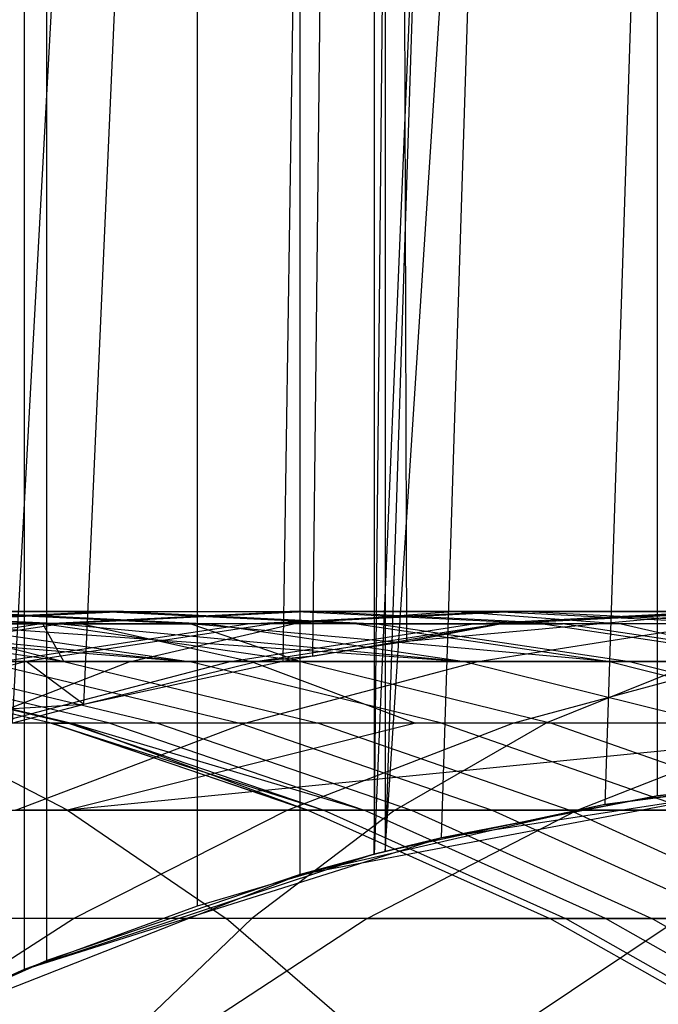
# Model space of a CAD drawing. Extents: x 0.1 to 12.1, y -6 to 6.
# Tile 51 of 181: x 6.74 to 6.874, y -0.751 to -0.544. Entities that reach past the tile are written whole.
import ezdxf

# ---------------------------------------------------------------- set-up
doc = ezdxf.new("R2010")
doc.units = 0
doc.header["$LTSCALE"] = 2.54
doc.layers.get('0').update_dxf_attribs({"linetype": 'CONTINUOUS'})

# ---------------------------------------------------------------- blocks, each defined once
blk = doc.blocks.new('DROPS_COLOR_C_STL')
at = {"color": 0}
for p, q in [((6.74107, 0.74332, 35.58325), (6.74107, -0.74332, 35.58325)), ((6.74107, 0.74332, 35.58325), (6.74107, -0.74332, 35.58325)), ((6.74588, -0.7414, 26.5599), (6.74593, 0.74139, 26.5599)), ((6.74588, -0.7414, 26.5599), (6.74593, 0.74139, 26.5599)), ((6.73866, -0.69176, 14.54669), (6.81689, 0.73861, 14.55612)), ((6.73866, -0.69176, 14.54669), (6.81689, 0.73861, 14.55612)), ((6.7536, -0.68782, 14.54841), (6.81689, 0.73861, 14.55612)), ((6.7536, -0.68782, 14.54841), (6.81689, 0.73861, 14.55612)), ((6.81689, 0.73861, 14.55612), (6.79528, -0.67881, 14.55341)), ((6.81689, 0.73861, 14.55612), (6.79528, -0.67881, 14.55341)), ((6.80159, -0.6777, 14.55419), (6.81689, 0.73861, 14.55612)), ((6.80159, -0.6777, 14.55419), (6.81689, 0.73861, 14.55612)), ((6.82127, -0.67462, 14.55668), (6.81689, 0.73861, 14.55612)), ((6.82127, -0.67462, 14.55668), (6.81689, 0.73861, 14.55612)), ((6.77738, 0.73006, 35.58964), (6.77733, -0.73007, 35.58964)), ((6.77738, 0.73006, 35.58964), (6.77733, -0.73007, 35.58964)), ((6.79889, -0.72343, 26.56619), (6.7989, 0.72342, 26.56619)), ((6.79889, -0.72343, 26.56619), (6.7989, 0.72342, 26.56619)), ((6.81431, 0.71921, 35.59651), (6.81443, -0.71918, 35.59653)), ((6.81431, 0.71921, 35.59651), (6.81443, -0.71918, 35.59653)), ((6.81691, 0.71854, 26.56844), (6.81674, -0.71858, 26.56842)), ((6.81691, 0.71854, 26.56844), (6.81674, -0.71858, 26.56842)), ((6.81443, -0.71918, 35.59653), (6.82848, 0.71572, 35.59924)), ((6.81443, -0.71918, 35.59653), (6.82848, 0.71572, 35.59924)), ((6.86262, 0.70878, 26.57439), (6.81674, -0.71858, 26.56842)), ((6.86262, 0.70878, 26.57439), (6.81674, -0.71858, 26.56842)), ((6.87367, 0.70698, 35.6083), (6.81443, -0.71918, 35.59653)), ((6.87367, 0.70698, 35.6083), (6.81443, -0.71918, 35.59653)), ((6.8285, -0.71571, 35.59924), (6.87367, 0.70698, 35.6083)), ((6.8285, -0.71571, 35.59924), (6.87367, 0.70698, 35.6083)), ((6.87376, -0.70696, 35.60831), (6.87367, 0.70698, 35.6083)), ((6.87376, -0.70696, 35.60831), (6.87367, 0.70698, 35.6083)), ((6.81674, -0.71858, 26.56842), (6.90892, 0.70262, 26.58079)), ((6.81674, -0.71858, 26.56842), (6.90892, 0.70262, 26.58079)), ((6.90892, 0.70262, 26.58079), (6.86271, -0.70877, 26.57441)), ((6.90892, 0.70262, 26.58079), (6.86271, -0.70877, 26.57441)), ((6.745, -0.67094, 16.91165), (6.69078, -0.66832, 16.92559)), ((6.745, -0.67094, 16.91165), (6.69078, -0.66832, 16.92559)), ((6.7487, -0.67094, 15.18235), (6.69453, -0.66832, 15.16817)), ((6.7487, -0.67094, 15.18235), (6.69453, -0.66832, 15.16817)), ((6.70449, -0.67094, 17.17116), (6.75764, -0.66832, 17.15358)), ((6.70449, -0.67094, 17.17116), (6.75764, -0.66832, 17.15358)), ((6.70886, -0.67094, 14.92389), (6.76194, -0.66832, 14.94169)), ((6.70886, -0.67094, 14.92389), (6.76194, -0.66832, 14.94169)), ((6.71776, -0.66832, 20.15096), (6.83183, -0.66832, 20.24193)), ((6.71776, -0.66832, 20.15096), (6.83183, -0.66832, 20.24193)), ((6.75764, -0.66832, 17.15358), (6.72228, -0.66832, 17.04015)), ((6.72228, -0.66832, 17.04015), (6.776, -0.67094, 17.02438)), ((6.75764, -0.66832, 17.15358), (6.72228, -0.66832, 17.04015)), ((6.72228, -0.66832, 17.04015), (6.776, -0.67094, 17.02438)), ((6.72626, -0.66832, 15.05457), (6.77991, -0.67094, 15.07057)), ((6.76194, -0.66832, 14.94169), (6.72626, -0.66832, 15.05457)), ((6.76194, -0.66832, 14.94169), (6.72626, -0.66832, 15.05457)), ((6.72626, -0.66832, 15.05457), (6.77991, -0.67094, 15.07057)), ((6.74426, -0.67094, 17.28507), (6.79679, -0.66832, 17.26569)), ((6.74426, -0.67094, 17.28507), (6.79679, -0.66832, 17.26569)), ((6.80145, -0.66832, 14.83008), (6.749, -0.67094, 14.8105)), ((6.80145, -0.66832, 14.83008), (6.749, -0.67094, 14.8105)), ((6.75764, -0.66832, 17.15358), (6.79679, -0.66832, 17.26569)), ((6.75764, -0.66832, 17.15358), (6.79679, -0.66832, 17.26569)), ((6.75764, -0.66832, 17.15358), (6.81079, -0.67094, 17.13599)), ((6.75764, -0.66832, 17.15358), (6.81079, -0.67094, 17.13599)), ((6.76194, -0.66832, 14.94169), (6.81503, -0.67094, 14.95949)), ((6.76194, -0.66832, 14.94169), (6.81503, -0.67094, 14.95949)), ((6.76194, -0.66832, 14.94169), (6.80145, -0.66832, 14.83008)), ((6.76194, -0.66832, 14.94169), (6.80145, -0.66832, 14.83008)), ((6.78788, -0.67094, 17.39755), (6.83972, -0.66832, 17.3764)), ((6.78788, -0.67094, 17.39755), (6.83972, -0.66832, 17.3764)), ((6.8448, -0.66832, 14.71974), (6.79304, -0.67094, 14.69839)), ((6.8448, -0.66832, 14.71974), (6.79304, -0.67094, 14.69839)), ((6.84932, -0.67094, 17.24631), (6.79679, -0.66832, 17.26569)), ((6.83972, -0.66832, 17.3764), (6.79679, -0.66832, 17.26569)), ((6.83972, -0.66832, 17.3764), (6.79679, -0.66832, 17.26569)), ((6.84932, -0.67094, 17.24631), (6.79679, -0.66832, 17.26569)), ((6.83183, -0.66832, 20.24193), (6.79751, -0.67094, 20.28617)), ((6.83183, -0.66832, 20.24193), (6.79751, -0.67094, 20.28617)), ((6.8448, -0.66832, 14.71974), (6.80145, -0.66832, 14.83008)), ((6.8448, -0.66832, 14.71974), (6.80145, -0.66832, 14.83008)), ((6.85391, -0.67094, 14.84967), (6.80145, -0.66832, 14.83008)), ((6.85391, -0.67094, 14.84967), (6.80145, -0.66832, 14.83008)), ((6.88504, -0.66885, 14.56518), (6.82127, -0.67462, 14.55668)), ((6.88504, -0.66885, 14.56518), (6.82127, -0.67462, 14.55668)), ((6.83183, -0.66832, 20.24193), (6.94851, -0.66832, 20.32985)), ((6.83183, -0.66832, 20.24193), (6.94851, -0.66832, 20.32985)), ((6.83183, -0.66832, 20.24193), (6.86615, -0.67094, 20.1977)), ((6.83183, -0.66832, 20.24193), (6.86615, -0.67094, 20.1977)), ((6.83516, -0.67094, 17.50815), (6.88626, -0.66832, 17.48526)), ((6.83516, -0.67094, 17.50815), (6.88626, -0.66832, 17.48526)), ((6.88626, -0.66832, 17.48526), (6.83972, -0.66832, 17.3764)), ((6.83972, -0.66832, 17.3764), (6.89156, -0.67094, 17.35525)), ((6.88626, -0.66832, 17.48526), (6.83972, -0.66832, 17.3764)), ((6.83972, -0.66832, 17.3764), (6.89156, -0.67094, 17.35525)), ((6.89186, -0.66832, 14.61094), (6.84085, -0.67094, 14.58785)), ((6.89186, -0.66832, 14.61094), (6.84085, -0.67094, 14.58785)), ((6.88504, -0.66885, 14.56518), (6.84085, -0.67094, 14.58785)), ((6.88504, -0.66885, 14.56518), (6.84085, -0.67094, 14.58785)), ((6.89186, -0.66832, 14.61094), (6.8448, -0.66832, 14.71974)), ((6.89186, -0.66832, 14.61094), (6.8448, -0.66832, 14.71974)), ((6.89656, -0.67094, 14.74109), (6.8448, -0.66832, 14.71974)), ((6.89656, -0.67094, 14.74109), (6.8448, -0.66832, 14.71974)), ((6.75328, -0.67094, 20.10768), (6.64295, -0.67094, 20.01458)), ((6.75328, -0.67094, 20.10768), (6.64295, -0.67094, 20.01458)), ((6.67755, -0.67094, 15.52469), (6.77563, -0.67882, 15.30741)), ((6.67755, -0.67094, 15.52469), (6.77563, -0.67882, 15.30741)), ((6.79751, -0.67094, 20.28617), (6.68224, -0.67094, 20.19423)), ((6.79751, -0.67094, 20.28617), (6.68224, -0.67094, 20.19423)), ((6.69197, -0.67882, 17.30436), (6.74426, -0.67094, 17.28507)), ((6.69197, -0.67882, 17.30436), (6.74426, -0.67094, 17.28507)), ((6.74938, -0.67882, 16.67372), (6.69458, -0.67094, 16.68391)), ((6.74938, -0.67882, 16.67372), (6.69458, -0.67094, 16.68391)), ((6.749, -0.67094, 14.8105), (6.69678, -0.67882, 14.791)), ((6.749, -0.67094, 14.8105), (6.69678, -0.67882, 14.791)), ((6.69747, -0.67094, 15.40953), (6.77563, -0.67882, 15.30741)), ((6.69747, -0.67094, 15.40953), (6.77563, -0.67882, 15.30741)), ((6.74426, -0.67094, 17.28507), (6.70449, -0.67094, 17.17116)), ((6.74426, -0.67094, 17.28507), (6.70449, -0.67094, 17.17116)), ((6.70886, -0.67094, 14.92389), (6.749, -0.67094, 14.8105)), ((6.70886, -0.67094, 14.92389), (6.749, -0.67094, 14.8105)), ((6.71787, -0.67094, 16.7982), (6.745, -0.67094, 16.91165)), ((6.71787, -0.67094, 16.7982), (6.745, -0.67094, 16.91165)), ((6.71787, -0.67094, 16.7982), (6.74938, -0.67882, 16.67372)), ((6.71787, -0.67094, 16.7982), (6.74938, -0.67882, 16.67372)), ((6.7487, -0.67094, 15.18235), (6.72126, -0.67094, 15.29512)), ((6.72126, -0.67094, 15.29512), (6.77563, -0.67882, 15.30741)), ((6.72126, -0.67094, 15.29512), (6.77563, -0.67882, 15.30741)), ((6.72126, -0.67094, 15.29512), (6.83333, -0.67882, 15.08649)), ((6.72126, -0.67094, 15.29512), (6.83333, -0.67882, 15.08649)), ((6.7487, -0.67094, 15.18235), (6.72126, -0.67094, 15.29512)), ((6.73627, -0.67882, 17.41861), (6.78788, -0.67094, 17.39755)), ((6.73627, -0.67882, 17.41861), (6.78788, -0.67094, 17.39755)), ((6.79304, -0.67094, 14.69839), (6.74151, -0.67882, 14.67714)), ((6.79304, -0.67094, 14.69839), (6.74151, -0.67882, 14.67714)), ((6.78788, -0.67094, 17.39755), (6.74426, -0.67094, 17.28507)), ((6.78788, -0.67094, 17.39755), (6.74426, -0.67094, 17.28507)), ((6.74938, -0.67882, 16.67372), (6.745, -0.67094, 16.91165)), ((6.79899, -0.67882, 16.89777), (6.745, -0.67094, 16.91165)), ((6.74938, -0.67882, 16.67372), (6.745, -0.67094, 16.91165)), ((6.79899, -0.67882, 16.89777), (6.745, -0.67094, 16.91165)), ((6.776, -0.67094, 17.02438), (6.745, -0.67094, 16.91165)), ((6.776, -0.67094, 17.02438), (6.745, -0.67094, 16.91165)), ((6.7487, -0.67094, 15.18235), (6.77991, -0.67094, 15.07057)), ((6.7487, -0.67094, 15.18235), (6.83333, -0.67882, 15.08649)), ((6.7487, -0.67094, 15.18235), (6.83333, -0.67882, 15.08649)), ((6.7487, -0.67094, 15.18235), (6.77991, -0.67094, 15.07057)), ((6.79304, -0.67094, 14.69839), (6.749, -0.67094, 14.8105)), ((6.79304, -0.67094, 14.69839), (6.749, -0.67094, 14.8105)), ((6.86615, -0.67094, 20.1977), (6.75328, -0.67094, 20.10768)), ((6.75328, -0.67094, 20.10768), (6.78865, -0.67882, 20.06459)), ((6.75328, -0.67094, 20.10768), (6.78865, -0.67882, 20.06459)), ((6.86615, -0.67094, 20.1977), (6.75328, -0.67094, 20.10768)), ((6.76335, -0.67882, 20.33022), (6.79751, -0.67094, 20.28617)), ((6.76335, -0.67882, 20.33022), (6.79751, -0.67094, 20.28617)), ((6.86371, -0.67882, 17.11848), (6.776, -0.67094, 17.02438)), ((6.776, -0.67094, 17.02438), (6.79899, -0.67882, 16.89777)), ((6.86371, -0.67882, 17.11848), (6.776, -0.67094, 17.02438)), ((6.81079, -0.67094, 17.13599), (6.776, -0.67094, 17.02438)), ((6.81079, -0.67094, 17.13599), (6.776, -0.67094, 17.02438)), ((6.776, -0.67094, 17.02438), (6.79899, -0.67882, 16.89777)), ((6.77991, -0.67094, 15.07057), (6.83333, -0.67882, 15.08649)), ((6.81503, -0.67094, 14.95949), (6.77991, -0.67094, 15.07057)), ((6.81503, -0.67094, 14.95949), (6.77991, -0.67094, 15.07057)), ((6.77991, -0.67094, 15.07057), (6.83333, -0.67882, 15.08649)), ((6.78429, -0.67882, 17.53094), (6.83516, -0.67094, 17.50815)), ((6.78429, -0.67882, 17.53094), (6.83516, -0.67094, 17.50815)), ((6.83516, -0.67094, 17.50815), (6.78788, -0.67094, 17.39755)), ((6.83516, -0.67094, 17.50815), (6.78788, -0.67094, 17.39755)), ((6.84085, -0.67094, 14.58785), (6.79007, -0.67882, 14.56486)), ((6.84085, -0.67094, 14.58785), (6.79007, -0.67882, 14.56486)), ((6.84085, -0.67094, 14.58785), (6.79304, -0.67094, 14.69839)), ((6.84085, -0.67094, 14.58785), (6.79304, -0.67094, 14.69839)), ((6.91543, -0.67094, 20.37502), (6.79751, -0.67094, 20.28617)), ((6.91543, -0.67094, 20.37502), (6.79751, -0.67094, 20.28617)), ((6.80159, -0.6777, 14.55419), (6.84085, -0.67094, 14.58785)), ((6.80159, -0.6777, 14.55419), (6.84085, -0.67094, 14.58785)), ((6.81079, -0.67094, 17.13599), (6.84932, -0.67094, 17.24631)), ((6.81079, -0.67094, 17.13599), (6.84932, -0.67094, 17.24631)), ((6.81079, -0.67094, 17.13599), (6.86371, -0.67882, 17.11848)), ((6.81079, -0.67094, 17.13599), (6.86371, -0.67882, 17.11848)), ((6.81503, -0.67094, 14.95949), (6.86788, -0.67882, 14.97721)), ((6.81503, -0.67094, 14.95949), (6.86788, -0.67882, 14.97721)), ((6.81503, -0.67094, 14.95949), (6.85391, -0.67094, 14.84967)), ((6.81503, -0.67094, 14.95949), (6.85391, -0.67094, 14.84967)), ((6.82127, -0.67462, 14.55668), (6.84085, -0.67094, 14.58785)), ((6.82127, -0.67462, 14.55668), (6.84085, -0.67094, 14.58785)), ((6.88618, -0.67094, 17.61708), (6.83516, -0.67094, 17.50815)), ((6.88618, -0.67094, 17.61708), (6.83516, -0.67094, 17.50815)), ((6.83611, -0.67882, 17.64158), (6.88618, -0.67094, 17.61708)), ((6.83611, -0.67882, 17.64158), (6.88618, -0.67094, 17.61708)), ((6.90162, -0.67882, 17.22702), (6.84932, -0.67094, 17.24631)), ((6.89156, -0.67094, 17.35525), (6.84932, -0.67094, 17.24631)), ((6.90162, -0.67882, 17.22702), (6.84932, -0.67094, 17.24631)), ((6.89156, -0.67094, 17.35525), (6.84932, -0.67094, 17.24631)), ((6.89656, -0.67094, 14.74109), (6.85391, -0.67094, 14.84967)), ((6.89656, -0.67094, 14.74109), (6.85391, -0.67094, 14.84967)), ((6.90613, -0.67882, 14.86917), (6.85391, -0.67094, 14.84967)), ((6.90613, -0.67882, 14.86917), (6.85391, -0.67094, 14.84967)), ((6.9816, -0.67094, 20.28468), (6.86615, -0.67094, 20.1977)), ((6.86615, -0.67094, 20.1977), (6.90032, -0.67882, 20.15365)), ((6.86615, -0.67094, 20.1977), (6.90032, -0.67882, 20.15365)), ((6.9816, -0.67094, 20.28468), (6.86615, -0.67094, 20.1977)), ((6.82127, -0.67462, 14.55668), (6.80159, -0.6777, 14.55419)), ((6.82127, -0.67462, 14.55668), (6.80159, -0.6777, 14.55419)), ((6.80159, -0.6777, 14.55419), (6.79007, -0.67882, 14.56486)), ((6.80159, -0.6777, 14.55419), (6.79528, -0.67881, 14.55341)), ((6.64687, -0.67882, 20.23732), (6.76335, -0.67882, 20.33022)), ((6.64687, -0.67882, 20.23732), (6.76335, -0.67882, 20.33022)), ((6.67949, -0.67882, 19.97248), (6.78865, -0.67882, 20.06459)), ((6.67949, -0.67882, 19.97248), (6.78865, -0.67882, 20.06459)), ((6.74151, -0.67882, 14.67714), (6.69132, -0.69175, 14.65644)), ((6.74151, -0.67882, 14.67714), (6.69132, -0.69175, 14.65644)), ((6.74678, -0.69175, 16.10501), (6.6925, -0.67882, 16.10583)), ((6.74678, -0.69175, 16.10501), (6.6925, -0.67882, 16.10583)), ((6.69274, -0.67882, 15.99117), (6.74702, -0.69175, 15.99218)), ((6.69274, -0.67882, 15.99117), (6.74702, -0.69175, 15.99218)), ((6.69617, -0.67882, 16.22045), (6.7504, -0.69175, 16.21778)), ((6.69617, -0.67882, 16.22045), (6.7504, -0.69175, 16.21778)), ((6.74151, -0.67882, 14.67714), (6.69678, -0.67882, 14.791)), ((6.74151, -0.67882, 14.67714), (6.69678, -0.67882, 14.791)), ((6.69689, -0.67882, 15.87626), (6.7511, -0.69175, 15.87911)), ((6.69689, -0.67882, 15.87626), (6.7511, -0.69175, 15.87911)), ((6.75902, -0.69175, 15.76625), (6.70494, -0.67882, 15.76156)), ((6.75902, -0.69175, 15.76625), (6.70494, -0.67882, 15.76156)), ((6.74938, -0.67882, 16.67372), (6.71511, -0.67882, 16.44785)), ((6.71511, -0.67882, 16.44785), (6.76903, -0.69175, 16.44155)), ((6.74938, -0.67882, 16.67372), (6.71511, -0.67882, 16.44785)), ((6.71511, -0.67882, 16.44785), (6.76903, -0.69175, 16.44155)), ((6.76335, -0.67882, 20.33022), (6.73007, -0.69175, 20.37311)), ((6.76335, -0.67882, 20.33022), (6.73007, -0.69175, 20.37311)), ((6.73262, -0.67882, 15.53326), (6.78626, -0.69175, 15.54161)), ((6.77563, -0.67882, 15.30741), (6.73262, -0.67882, 15.53326)), ((6.77563, -0.67882, 15.30741), (6.73262, -0.67882, 15.53326)), ((6.73262, -0.67882, 15.53326), (6.78626, -0.69175, 15.54161)), ((6.73475, -0.69175, 17.55314), (6.78429, -0.67882, 17.53094)), ((6.73475, -0.69175, 17.55314), (6.78429, -0.67882, 17.53094)), ((6.78429, -0.67882, 17.53094), (6.73627, -0.67882, 17.41861)), ((6.78429, -0.67882, 17.53094), (6.73627, -0.67882, 17.41861)), ((6.7536, -0.68782, 14.54841), (6.74151, -0.67882, 14.67714)), ((6.7536, -0.68782, 14.54841), (6.74151, -0.67882, 14.67714)), ((6.79007, -0.67882, 14.56486), (6.74151, -0.67882, 14.67714)), ((6.79007, -0.67882, 14.56486), (6.74151, -0.67882, 14.67714)), ((6.79899, -0.67882, 16.89777), (6.74938, -0.67882, 16.67372)), ((6.74938, -0.67882, 16.67372), (6.80275, -0.69175, 16.66379)), ((6.79899, -0.67882, 16.89777), (6.74938, -0.67882, 16.67372)), ((6.74938, -0.67882, 16.67372), (6.80275, -0.69175, 16.66379)), ((6.79528, -0.67881, 14.55341), (6.7536, -0.68782, 14.54841)), ((6.79528, -0.67881, 14.55341), (6.7536, -0.68782, 14.54841)), ((6.79007, -0.67882, 14.56486), (6.7536, -0.68782, 14.54841)), ((6.79007, -0.67882, 14.56486), (6.7536, -0.68782, 14.54841)), ((6.76335, -0.67882, 20.33022), (6.88249, -0.67882, 20.41998)), ((6.76335, -0.67882, 20.33022), (6.88249, -0.67882, 20.41998)), ((6.82857, -0.69175, 15.31937), (6.77563, -0.67882, 15.30741)), ((6.77563, -0.67882, 15.30741), (6.83333, -0.67882, 15.08649)), ((6.82857, -0.69175, 15.31937), (6.77563, -0.67882, 15.30741)), ((6.77563, -0.67882, 15.30741), (6.83333, -0.67882, 15.08649)), ((6.83611, -0.67882, 17.64158), (6.78429, -0.67882, 17.53094)), ((6.83611, -0.67882, 17.64158), (6.78429, -0.67882, 17.53094)), ((6.78735, -0.69175, 17.66543), (6.83611, -0.67882, 17.64158)), ((6.78735, -0.69175, 17.66543), (6.83611, -0.67882, 17.64158)), ((6.78865, -0.67882, 20.06459), (6.90032, -0.67882, 20.15365)), ((6.78865, -0.67882, 20.06459), (6.90032, -0.67882, 20.15365)), ((6.78865, -0.67882, 20.06459), (6.82309, -0.69175, 20.02263)), ((6.78865, -0.67882, 20.06459), (6.82309, -0.69175, 20.02263)), ((6.79528, -0.67881, 14.55341), (6.79007, -0.67882, 14.56486)), ((6.86371, -0.67882, 17.11848), (6.79899, -0.67882, 16.89777)), ((6.79899, -0.67882, 16.89777), (6.85156, -0.69175, 16.88426)), ((6.86371, -0.67882, 17.11848), (6.79899, -0.67882, 16.89777)), ((6.79899, -0.67882, 16.89777), (6.85156, -0.69175, 16.88426)), ((6.83333, -0.67882, 15.08649), (6.88536, -0.69175, 15.10199)), ((6.86788, -0.67882, 14.97721), (6.83333, -0.67882, 15.08649)), ((6.86788, -0.67882, 14.97721), (6.83333, -0.67882, 15.08649)), ((6.83333, -0.67882, 15.08649), (6.88536, -0.69175, 15.10199)), ((6.89142, -0.67882, 17.74988), (6.83611, -0.67882, 17.64158)), ((6.89142, -0.67882, 17.74988), (6.83611, -0.67882, 17.64158)), ((6.84349, -0.69175, 17.77537), (6.89142, -0.67882, 17.74988)), ((6.84349, -0.69175, 17.77537), (6.89142, -0.67882, 17.74988)), ((6.88249, -0.67882, 20.41998), (6.85041, -0.69175, 20.46378)), ((6.88249, -0.67882, 20.41998), (6.85041, -0.69175, 20.46378)), ((6.86371, -0.67882, 17.11848), (6.90162, -0.67882, 17.22702)), ((6.86371, -0.67882, 17.11848), (6.90162, -0.67882, 17.22702)), ((6.86371, -0.67882, 17.11848), (6.91525, -0.69175, 17.10144)), ((6.86371, -0.67882, 17.11848), (6.91525, -0.69175, 17.10144)), ((6.86788, -0.67882, 14.97721), (6.91935, -0.69175, 14.99447)), ((6.86788, -0.67882, 14.97721), (6.91935, -0.69175, 14.99447)), ((6.86788, -0.67882, 14.97721), (6.90613, -0.67882, 14.86917)), ((6.86788, -0.67882, 14.97721), (6.90613, -0.67882, 14.86917)), ((6.7536, -0.68782, 14.54841), (6.69132, -0.69175, 14.65644)), ((6.7536, -0.68782, 14.54841), (6.69132, -0.69175, 14.65644)), ((6.7536, -0.68782, 14.54841), (6.73866, -0.69176, 14.54669)), ((6.7536, -0.68782, 14.54841), (6.73866, -0.69176, 14.54669)), ((6.75017, -0.70994, 19.89105), (6.71507, -0.69175, 19.93149)), ((6.82309, -0.69175, 20.02263), (6.71507, -0.69175, 19.93149)), ((6.75017, -0.70994, 19.89105), (6.71507, -0.69175, 19.93149)), ((6.82309, -0.69175, 20.02263), (6.71507, -0.69175, 19.93149)), ((6.85041, -0.69175, 20.46378), (6.73007, -0.69175, 20.37311)), ((6.85041, -0.69175, 20.46378), (6.73007, -0.69175, 20.37311)), ((6.78735, -0.69175, 17.66543), (6.73475, -0.69175, 17.55314)), ((6.78735, -0.69175, 17.66543), (6.73475, -0.69175, 17.55314)), ((6.73926, -0.70994, 17.68896), (6.78735, -0.69175, 17.66543)), ((6.73926, -0.70994, 17.68896), (6.78735, -0.69175, 17.66543)), ((6.74702, -0.69175, 15.99218), (6.74678, -0.69175, 16.10501)), ((6.74702, -0.69175, 15.99218), (6.74678, -0.69175, 16.10501)), ((6.80055, -0.70994, 15.99318), (6.74678, -0.69175, 16.10501)), ((6.74678, -0.69175, 16.10501), (6.7504, -0.69175, 16.21778)), ((6.74678, -0.69175, 16.10501), (6.7504, -0.69175, 16.21778)), ((6.74678, -0.69175, 16.10501), (6.80387, -0.70994, 16.21516)), ((6.74678, -0.69175, 16.10501), (6.80387, -0.70994, 16.21516)), ((6.80055, -0.70994, 15.99318), (6.74678, -0.69175, 16.10501)), ((6.74702, -0.69175, 15.99218), (6.80055, -0.70994, 15.99318)), ((6.7511, -0.69175, 15.87911), (6.74702, -0.69175, 15.99218)), ((6.7511, -0.69175, 15.87911), (6.74702, -0.69175, 15.99218)), ((6.74702, -0.69175, 15.99218), (6.80055, -0.70994, 15.99318)), ((6.93359, -0.69175, 20.11076), (6.75017, -0.70994, 19.89105)), ((6.93359, -0.69175, 20.11076), (6.75017, -0.70994, 19.89105)), ((6.82309, -0.69175, 20.02263), (6.75017, -0.70994, 19.89105)), ((6.82309, -0.69175, 20.02263), (6.75017, -0.70994, 19.89105)), ((6.76903, -0.69175, 16.44155), (6.7504, -0.69175, 16.21778)), ((6.7504, -0.69175, 16.21778), (6.80387, -0.70994, 16.21516)), ((6.76903, -0.69175, 16.44155), (6.7504, -0.69175, 16.21778)), ((6.7504, -0.69175, 16.21778), (6.80387, -0.70994, 16.21516)), ((6.7511, -0.69175, 15.87911), (6.80055, -0.70994, 15.99318)), ((6.7511, -0.69175, 15.87911), (6.80055, -0.70994, 15.99318)), ((6.7511, -0.69175, 15.87911), (6.81236, -0.70994, 15.77087)), ((6.75902, -0.69175, 15.76625), (6.7511, -0.69175, 15.87911)), ((6.75902, -0.69175, 15.76625), (6.7511, -0.69175, 15.87911)), ((6.7511, -0.69175, 15.87911), (6.81236, -0.70994, 15.77087)), ((6.78626, -0.69175, 15.54161), (6.75902, -0.69175, 15.76625)), ((6.75902, -0.69175, 15.76625), (6.81236, -0.70994, 15.77087)), ((6.78626, -0.69175, 15.54161), (6.75902, -0.69175, 15.76625)), ((6.75902, -0.69175, 15.76625), (6.81236, -0.70994, 15.77087)), ((6.80275, -0.69175, 16.66379), (6.76903, -0.69175, 16.44155)), ((6.76903, -0.69175, 16.44155), (6.82221, -0.70994, 16.43533)), ((6.80275, -0.69175, 16.66379), (6.76903, -0.69175, 16.44155)), ((6.76903, -0.69175, 16.44155), (6.82221, -0.70994, 16.43533)), ((6.82857, -0.69175, 15.31937), (6.78626, -0.69175, 15.54161)), ((6.78626, -0.69175, 15.54161), (6.83916, -0.70994, 15.54984)), ((6.82857, -0.69175, 15.31937), (6.78626, -0.69175, 15.54161)), ((6.78626, -0.69175, 15.54161), (6.83916, -0.70994, 15.54984)), ((6.84349, -0.69175, 17.77537), (6.78735, -0.69175, 17.66543)), ((6.84349, -0.69175, 17.77537), (6.78735, -0.69175, 17.66543)), ((6.79622, -0.70994, 17.8005), (6.84349, -0.69175, 17.77537)), ((6.79622, -0.70994, 17.8005), (6.84349, -0.69175, 17.77537)), ((6.85156, -0.69175, 16.88426), (6.80275, -0.69175, 16.66379)), ((6.80275, -0.69175, 16.66379), (6.85539, -0.70994, 16.65401)), ((6.85156, -0.69175, 16.88426), (6.80275, -0.69175, 16.66379)), ((6.80275, -0.69175, 16.66379), (6.85539, -0.70994, 16.65401)), ((6.81877, -0.70994, 20.50697), (6.85041, -0.69175, 20.46378)), ((6.81877, -0.70994, 20.50697), (6.85041, -0.69175, 20.46378)), ((6.93359, -0.69175, 20.11076), (6.82309, -0.69175, 20.02263)), ((6.93359, -0.69175, 20.11076), (6.82309, -0.69175, 20.02263)), ((6.88536, -0.69175, 15.10199), (6.82857, -0.69175, 15.31937)), ((6.82857, -0.69175, 15.31937), (6.8808, -0.70994, 15.33118)), ((6.88536, -0.69175, 15.10199), (6.82857, -0.69175, 15.31937)), ((6.82857, -0.69175, 15.31937), (6.8808, -0.70994, 15.33118)), ((6.90332, -0.69175, 17.88333), (6.84349, -0.69175, 17.77537)), ((6.90332, -0.69175, 17.88333), (6.84349, -0.69175, 17.77537)), ((6.97319, -0.69175, 20.5511), (6.85041, -0.69175, 20.46378)), ((6.97319, -0.69175, 20.5511), (6.85041, -0.69175, 20.46378)), ((6.91525, -0.69175, 17.10144), (6.85156, -0.69175, 16.88426)), ((6.85156, -0.69175, 16.88426), (6.90341, -0.70994, 16.87093)), ((6.91525, -0.69175, 17.10144), (6.85156, -0.69175, 16.88426)), ((6.85156, -0.69175, 16.88426), (6.90341, -0.70994, 16.87093)), ((6.85692, -0.70994, 17.91005), (6.90332, -0.69175, 17.88333)), ((6.85692, -0.70994, 17.91005), (6.90332, -0.69175, 17.88333)), ((6.79889, -0.72343, 32.52113), (6.90892, -0.70262, 32.52113)), ((6.79889, -0.72343, 32.52113), (6.90892, -0.70262, 32.52113)), ((6.82848, -0.71572, 39.52568), (6.91907, -0.70175, 39.52568)), ((6.82848, -0.71572, 39.52568), (6.91907, -0.70175, 39.52568)), ((6.90892, -0.70262, 26.58079), (6.86271, -0.70877, 26.57441)), ((6.86271, -0.70877, 26.57441), (6.90892, -0.70262, 32.52113)), ((6.86271, -0.70877, 26.57441), (6.90892, -0.70262, 32.52113)), ((6.90892, -0.70262, 26.58079), (6.86271, -0.70877, 26.57441)), ((6.91907, -0.70175, 35.61794), (6.87376, -0.70696, 35.60831)), ((6.87376, -0.70696, 35.60831), (6.91907, -0.70175, 39.52568)), ((6.87376, -0.70696, 35.60831), (6.91907, -0.70175, 39.52568)), ((6.91907, -0.70175, 35.61794), (6.87376, -0.70696, 35.60831)), ((6.82848, -0.71572, 39.52568), (6.87376, -0.70696, 35.60831)), ((6.82848, -0.71572, 39.52568), (6.87376, -0.70696, 35.60831)), ((6.87376, -0.70696, 35.60831), (6.8285, -0.71571, 35.59924)), ((6.87376, -0.70696, 35.60831), (6.8285, -0.71571, 35.59924)), ((6.86271, -0.70877, 26.57441), (6.79889, -0.72343, 32.52113)), ((6.86271, -0.70877, 26.57441), (6.79889, -0.72343, 32.52113)), ((6.86271, -0.70877, 26.57441), (6.81674, -0.71858, 26.56842)), ((6.86271, -0.70877, 26.57441), (6.81674, -0.71858, 26.56842)), ((6.54892, -0.70994, 19.70665), (6.75017, -0.70994, 19.89105)), ((6.54892, -0.70994, 19.70665), (6.75017, -0.70994, 19.89105)), ((6.69726, -0.70994, 20.41541), (6.81877, -0.70994, 20.50697)), ((6.69726, -0.70994, 20.41541), (6.81877, -0.70994, 20.50697)), ((6.79622, -0.70994, 17.8005), (6.73926, -0.70994, 17.68896)), ((6.79622, -0.70994, 17.8005), (6.73926, -0.70994, 17.68896)), ((6.75017, -0.70994, 19.89105), (6.96641, -0.70994, 20.06846)), ((6.75017, -0.70994, 19.89105), (6.96641, -0.70994, 20.06846)), ((6.75017, -0.70994, 19.89105), (6.7834, -0.73264, 19.85276)), ((6.75017, -0.70994, 19.89105), (6.7834, -0.73264, 19.85276)), ((6.75145, -0.73264, 17.82431), (6.79622, -0.70994, 17.8005)), ((6.75145, -0.73264, 17.82431), (6.79622, -0.70994, 17.8005)), ((6.81877, -0.70994, 20.50697), (6.78881, -0.73264, 20.54787)), ((6.81877, -0.70994, 20.50697), (6.78881, -0.73264, 20.54787)), ((6.85692, -0.70994, 17.91005), (6.79622, -0.70994, 17.8005)), ((6.85692, -0.70994, 17.91005), (6.79622, -0.70994, 17.8005)), ((6.80055, -0.70994, 15.99318), (6.80387, -0.70994, 16.21516)), ((6.80055, -0.70994, 15.99318), (6.80387, -0.70994, 16.21516)), ((6.80055, -0.70994, 15.99318), (6.85125, -0.73264, 15.99412)), ((6.81236, -0.70994, 15.77087), (6.80055, -0.70994, 15.99318)), ((6.81236, -0.70994, 15.77087), (6.80055, -0.70994, 15.99318)), ((6.80055, -0.70994, 15.99318), (6.85125, -0.73264, 15.99412)), ((6.82221, -0.70994, 16.43533), (6.80387, -0.70994, 16.21516)), ((6.80387, -0.70994, 16.21516), (6.85452, -0.73264, 16.21267)), ((6.82221, -0.70994, 16.43533), (6.80387, -0.70994, 16.21516)), ((6.80387, -0.70994, 16.21516), (6.85452, -0.73264, 16.21267)), ((6.81236, -0.70994, 15.77087), (6.83916, -0.70994, 15.54984)), ((6.86287, -0.73264, 15.77525), (6.81236, -0.70994, 15.77087)), ((6.86287, -0.73264, 15.77525), (6.81236, -0.70994, 15.77087)), ((6.81236, -0.70994, 15.77087), (6.83916, -0.70994, 15.54984)), ((6.81298, -0.73264, 17.93534), (6.85692, -0.70994, 17.91005)), ((6.81298, -0.73264, 17.93534), (6.85692, -0.70994, 17.91005)), ((6.81877, -0.70994, 20.50697), (6.94276, -0.70994, 20.59515)), ((6.81877, -0.70994, 20.50697), (6.94276, -0.70994, 20.59515)), ((6.85539, -0.70994, 16.65401), (6.82221, -0.70994, 16.43533)), ((6.82221, -0.70994, 16.43533), (6.87257, -0.73264, 16.42944)), ((6.85539, -0.70994, 16.65401), (6.82221, -0.70994, 16.43533)), ((6.82221, -0.70994, 16.43533), (6.87257, -0.73264, 16.42944)), ((6.83916, -0.70994, 15.54984), (6.88926, -0.73264, 15.55764)), ((6.83916, -0.70994, 15.54984), (6.8808, -0.70994, 15.33118)), ((6.83916, -0.70994, 15.54984), (6.88926, -0.73264, 15.55764)), ((6.83916, -0.70994, 15.54984), (6.8808, -0.70994, 15.33118)), ((6.90341, -0.70994, 16.87093), (6.85539, -0.70994, 16.65401)), ((6.85539, -0.70994, 16.65401), (6.90524, -0.73264, 16.64474)), ((6.90341, -0.70994, 16.87093), (6.85539, -0.70994, 16.65401)), ((6.85539, -0.70994, 16.65401), (6.90524, -0.73264, 16.64474)), ((6.92141, -0.70994, 18.0177), (6.85692, -0.70994, 17.91005)), ((6.92141, -0.70994, 18.0177), (6.85692, -0.70994, 17.91005)), ((6.74107, -0.74332, 39.52568), (6.82848, -0.71572, 39.52568)), ((6.74107, -0.74332, 39.52568), (6.82848, -0.71572, 39.52568)), ((6.8285, -0.71571, 35.59924), (6.81443, -0.71918, 35.59653)), ((6.8285, -0.71571, 35.59924), (6.81443, -0.71918, 35.59653)), ((6.81443, -0.71918, 35.59653), (6.82848, -0.71572, 39.52568)), ((6.81443, -0.71918, 35.59653), (6.82848, -0.71572, 39.52568)), ((6.8285, -0.71571, 35.59924), (6.82848, -0.71572, 39.52568)), ((6.8285, -0.71571, 35.59924), (6.82848, -0.71572, 39.52568)), ((6.81443, -0.71918, 35.59653), (6.74107, -0.74332, 39.52568)), ((6.81443, -0.71918, 35.59653), (6.74107, -0.74332, 39.52568)), ((6.81443, -0.71918, 35.59653), (6.77733, -0.73007, 35.58964)), ((6.81443, -0.71918, 35.59653), (6.77733, -0.73007, 35.58964)), ((6.81674, -0.71858, 26.56842), (6.79889, -0.72343, 26.56619)), ((6.81674, -0.71858, 26.56842), (6.79889, -0.72343, 26.56619)), ((6.81674, -0.71858, 26.56842), (6.79889, -0.72343, 32.52113)), ((6.81674, -0.71858, 26.56842), (6.79889, -0.72343, 32.52113)), ((6.69464, -0.76432, 32.52113), (6.79889, -0.72343, 32.52113)), ((6.69464, -0.76432, 32.52113), (6.79889, -0.72343, 32.52113)), ((6.79889, -0.72343, 26.56619), (6.74588, -0.7414, 26.5599)), ((6.79889, -0.72343, 32.52113), (6.74588, -0.7414, 26.5599)), ((6.79889, -0.72343, 26.56619), (6.74588, -0.7414, 26.5599)), ((6.79889, -0.72343, 32.52113), (6.74588, -0.7414, 26.5599)), ((6.79889, -0.72343, 32.52113), (6.79889, -0.72343, 26.56619)), ((6.79889, -0.72343, 32.52113), (6.79889, -0.72343, 26.56619)), ((6.77733, -0.73007, 35.58964), (6.74107, -0.74332, 35.58325)), ((6.77733, -0.73007, 35.58964), (6.74107, -0.74332, 35.58325)), ((6.77733, -0.73007, 35.58964), (6.74107, -0.74332, 39.52568)), ((6.77733, -0.73007, 35.58964), (6.74107, -0.74332, 39.52568)), ((6.7834, -0.73264, 19.85276), (6.58416, -0.73264, 19.6702)), ((6.7834, -0.73264, 19.85276), (6.58416, -0.73264, 19.6702)), ((6.78881, -0.73264, 20.54787), (6.66618, -0.73264, 20.45547)), ((6.78881, -0.73264, 20.54787), (6.66618, -0.73264, 20.45547)), ((6.75145, -0.73264, 17.82431), (6.69371, -0.73264, 17.71125)), ((6.75145, -0.73264, 17.82431), (6.69371, -0.73264, 17.71125)), ((6.70779, -0.7606, 17.84752), (6.75145, -0.73264, 17.82431)), ((6.70779, -0.7606, 17.84752), (6.75145, -0.73264, 17.82431)), ((6.81298, -0.73264, 17.93534), (6.75145, -0.73264, 17.82431)), ((6.81298, -0.73264, 17.93534), (6.75145, -0.73264, 17.82431)), ((6.75959, -0.7606, 20.58776), (6.78881, -0.73264, 20.54787)), ((6.75959, -0.7606, 20.58776), (6.78881, -0.73264, 20.54787)), ((6.81298, -0.73264, 17.93534), (6.77012, -0.7606, 17.96001)), ((6.81298, -0.73264, 17.93534), (6.77012, -0.7606, 17.96001)), ((6.81582, -0.7606, 19.81542), (6.7834, -0.73264, 19.85276)), ((6.99749, -0.73264, 20.02839), (6.7834, -0.73264, 19.85276)), ((6.81582, -0.7606, 19.81542), (6.7834, -0.73264, 19.85276)), ((6.99749, -0.73264, 20.02839), (6.7834, -0.73264, 19.85276)), ((6.91393, -0.73264, 20.63687), (6.78881, -0.73264, 20.54787)), ((6.91393, -0.73264, 20.63687), (6.78881, -0.73264, 20.54787)), ((6.81298, -0.73264, 17.93534), (6.87835, -0.73264, 18.04447)), ((6.81298, -0.73264, 17.93534), (6.87835, -0.73264, 18.04447)), ((6.83635, -0.7606, 18.07057), (6.87835, -0.73264, 18.04447)), ((6.83635, -0.7606, 18.07057), (6.87835, -0.73264, 18.04447)), ((6.85125, -0.73264, 15.99412), (6.85452, -0.73264, 16.21267)), ((6.86287, -0.73264, 15.77525), (6.85125, -0.73264, 15.99412)), ((6.90069, -0.7606, 15.99504), (6.85125, -0.73264, 15.99412)), ((6.86287, -0.73264, 15.77525), (6.85125, -0.73264, 15.99412)), ((6.85125, -0.73264, 15.99412), (6.85452, -0.73264, 16.21267)), ((6.90069, -0.7606, 15.99504), (6.85125, -0.73264, 15.99412)), ((6.85452, -0.73264, 16.21267), (6.87257, -0.73264, 16.42944)), ((6.9039, -0.7606, 16.21025), (6.85452, -0.73264, 16.21267)), ((6.85452, -0.73264, 16.21267), (6.87257, -0.73264, 16.42944)), ((6.9039, -0.7606, 16.21025), (6.85452, -0.73264, 16.21267)), ((6.88926, -0.73264, 15.55764), (6.86287, -0.73264, 15.77525)), ((6.91213, -0.7606, 15.77953), (6.86287, -0.73264, 15.77525)), ((6.88926, -0.73264, 15.55764), (6.86287, -0.73264, 15.77525)), ((6.91213, -0.7606, 15.77953), (6.86287, -0.73264, 15.77525)), ((6.87257, -0.73264, 16.42944), (6.90524, -0.73264, 16.64474)), ((6.92168, -0.7606, 16.4237), (6.87257, -0.73264, 16.42944)), ((6.87257, -0.73264, 16.42944), (6.90524, -0.73264, 16.64474)), ((6.92168, -0.7606, 16.4237), (6.87257, -0.73264, 16.42944)), ((6.74588, -0.7414, 26.5599), (6.69464, -0.76432, 26.55427)), ((6.69464, -0.76432, 32.52113), (6.74588, -0.7414, 26.5599)), ((6.69464, -0.76432, 32.52113), (6.74588, -0.7414, 26.5599)), ((6.74588, -0.7414, 26.5599), (6.69464, -0.76432, 26.55427)), ((6.65889, -0.78391, 39.52568), (6.74107, -0.74332, 39.52568)), ((6.65889, -0.78391, 39.52568), (6.74107, -0.74332, 39.52568)), ((6.74107, -0.74332, 35.58325), (6.69937, -0.76196, 35.57632)), ((6.74107, -0.74332, 39.52568), (6.69937, -0.76196, 35.57632)), ((6.74107, -0.74332, 35.58325), (6.69937, -0.76196, 35.57632)), ((6.74107, -0.74332, 39.52568), (6.69937, -0.76196, 35.57632)), ((6.74107, -0.74332, 39.52568), (6.74107, -0.74332, 35.58325)), ((6.74107, -0.74332, 39.52568), (6.74107, -0.74332, 35.58325))]:
    blk.add_line(p, q, dxfattribs=at)

msp = doc.modelspace()

# ---------------------------------------------------------------- block references
at = {"color": 0}
msp.add_blockref('DROPS_COLOR_C_STL', (0, 0), dxfattribs=at)

doc.saveas('drawing.dxf')
